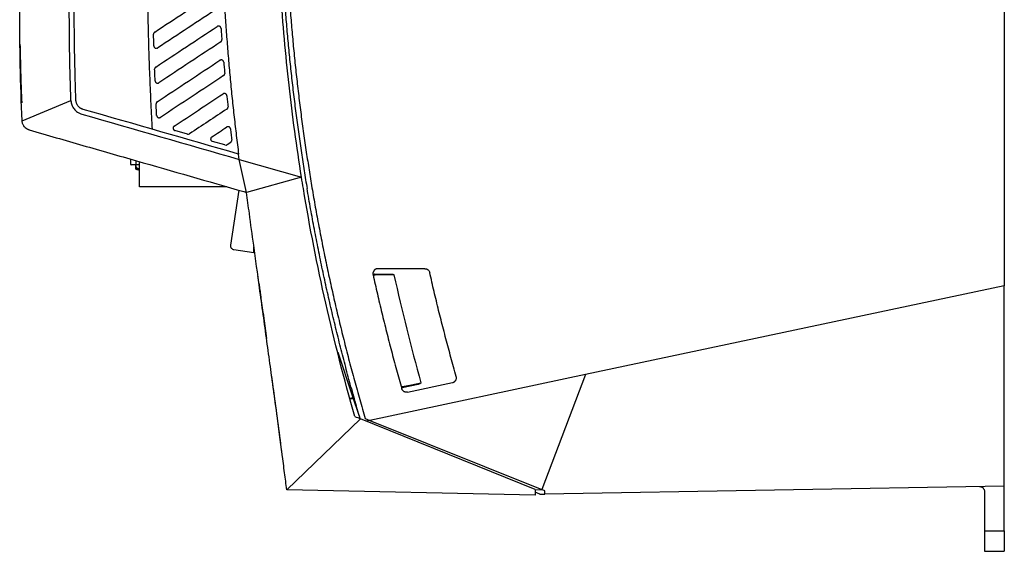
# Model space of a CAD drawing. Header units: millimetres. Extents: x 87 to 936, y -49 to 894.
# Tile 69 of 107: x 705 to 903, y 297 to 405. Entities that reach past the tile are written whole.
import ezdxf

# ---------------------------------------------------------------- set-up
doc = ezdxf.new("R2010")
doc.units = ezdxf.units.MM

msp = doc.modelspace()

# ---------------------------------------------------------------- linework, layer by layer
at = {"color": 7, "linetype": 'Continuous', "lineweight": 25}
for p, q in [((903.39, 424.49), (903.39, 351.12)), ((704.92, 399.65), (704.91, 399.77)), ((705.33, 384.4), (715.18, 388.54)), ((738.66, 381.72), (736.14, 382.44)), ((746.24, 379.54), (743.72, 380.26)), ((746.66, 379.6), (747.4, 380.09)), ((749.13, 376.62), (748.99, 377.7)), ((727.25, 375.6), (727.25, 376.67)), ((727.25, 375.6), (728.25, 375.6)), ((728.25, 375.5), (727.35, 375.5)), ((728.19, 375.5), (728.19, 374.85)), ((728.25, 375.6), (728.25, 375.5)), ((729, 375.5), (728.25, 375.5)), ((729, 371.1), (729, 376.17)), ((749.13, 376.62), (761.68, 373.02)), ((750.6, 369.96), (749.13, 376.62)), ((728.29, 375.14), (728.29, 374.85)), ((761.68, 373.02), (750.6, 369.96)), ((746.62, 371.1), (729, 371.1)), ((749.02, 370.41), (747.37, 359.32)), ((750.04, 370.12), (750.6, 369.96)), ((748.04, 358.41), (752.07, 357.81)), ((752.07, 357.81), (752.07, 358.98)), ((776.43, 353.49), (779.68, 353.48)), ((786.55, 354.56), (777.08, 354.56)), ((903.39, 351.12), (818.95, 333.17)), ((903.39, 310.67), (903.39, 351.12)), ((753.5, 348.57), (754.48, 341.51)), ((753.92, 345.58), (754.62, 340.49)), ((768.97, 337.72), (771.91, 328.92)), ((771.91, 333.61), (771.91, 333.61)), ((818.95, 333.17), (775.45, 323.93)), ((818.95, 333.17), (810.14, 309.97)), ((785.17, 331.2), (781.98, 330.53)), ((783.06, 329.63), (792.12, 331.56)), ((772.06, 328.46), (771.42, 328.32)), ((771.91, 328.92), (772.16, 328.92)), ((771.91, 328.92), (773.3, 324.77)), ((758.7, 309.93), (773.59, 324.26)), ((808.78, 309.96), (773.59, 324.26)), ((774.52, 324.3), (775.45, 323.93)), ((775.45, 323.93), (774.77, 323.78)), ((775.45, 323.93), (810.14, 309.97)), ((808.78, 308.86), (758.7, 309.93)), ((808.78, 309.91), (810.14, 309.97)), ((808.78, 309.96), (808.78, 308.86)), ((903.39, 310.67), (810.73, 309.05)), ((903.39, 301.62), (903.39, 310.67)), ((809.73, 309.05), (808.78, 309.44)), ((809.73, 309.05), (809.73, 309.03)), ((809.73, 309.05), (809.73, 309.05)), ((809.73, 309.03), (809.79, 309.03)), ((809.79, 309.03), (810.73, 309.05)), ((810.73, 309.05), (810.73, 309.73)), ((899.39, 309.58), (899.39, 301.62)), ((899.39, 301.62), (903.39, 301.62)), ((899.39, 297.49), (903.39, 297.49))]:
    msp.add_line(p, q, dxfattribs=at)
at = {"color": 8, "linetype": 'Continuous', "lineweight": 25}
for p, q in [((704.91, 399.68), (704.91, 399.68)), ((728.25, 376.39), (728.25, 375.6)), ((728.25, 375.6), (729, 375.6)), ((728.19, 374.85), (728.29, 374.85))]:
    msp.add_line(p, q, dxfattribs=at)
at = {"color": 7, "linetype": 'Continuous', "lineweight": 25, "flags": 128}
for points in [[(728.33, 374.66), (728.31, 374.67), (728.3, 374.68), (728.29, 374.7), (728.28, 374.73), (728.28, 374.75), (728.27, 374.78), (728.28, 374.82), (728.29, 374.85)], [(776.43, 353.49), (776.45, 353.49), (776.46, 353.48), (776.47, 353.46), (776.48, 353.44), (776.48, 353.41), (776.49, 353.38), (776.49, 353.34), (776.5, 353.3)], [(780.32, 353.29), (777.42, 353.3), (776.5, 353.3)], [(782, 330.75), (782.01, 330.71), (782.02, 330.67), (782.02, 330.63), (782.02, 330.6), (782.01, 330.57), (782.01, 330.55), (782, 330.54), (781.98, 330.53)], [(782, 330.75), (782.38, 330.82), (783.86, 331.13), (785.75, 331.53)]]:
    msp.add_lwpolyline(points, dxfattribs=at)
at = {"color": 7, "linetype": 'Continuous', "lineweight": 25}
for centre, radius, start, end in [((727.35, 375.6), 0.1, 180, 270), ((729, 375.5), 0.8, 179.9866, 216.9316), ((728.39, 374.85), 0.2, 180, 250.9852), ((738.81, 405.09), 32.18, 250.9852, 252.2484), ((748.16, 359.2), 0.8, 171.5322, 261.5322), ((1159.36, 436.32), 388.02, 192.3548, 195.6673)]:
    msp.add_arc(centre, radius, start, end, dxfattribs=at)
at = {"color": 8, "linetype": 'Continuous', "lineweight": 25}
msp.add_arc((738.71, 405.09), 31.98, 250.9852, 252.3316, dxfattribs=at)
at = {"color": 7, "linetype": 'Continuous', "lineweight": 25}
for points, knots in [([(761.68, 373.02), (760.7, 379.19), (759.86, 385.38), (758.47, 397.8), (757.92, 404.02), (757.12, 416.5), (756.86, 422.74), (756.63, 435.24), (756.67, 441.49), (756.84, 447.73)], [0, 0, 0, 0, 0.25, 0.25, 0.5, 0.5, 0.75, 0.75, 1, 1, 1, 1]), ([(757.34, 447.73), (757.33, 447.07), (757.3, 445.75), (757.26, 443.76), (757.24, 441.77), (757.22, 439.78), (757.21, 437.79), (757.22, 435.8), (757.23, 433.81), (757.25, 431.82), (757.29, 429.84), (757.33, 427.85), (757.38, 425.86), (757.45, 423.87), (757.52, 421.89), (757.6, 419.9), (757.69, 417.91), (757.79, 415.93), (757.91, 413.94), (758.06, 411.35), (758.28, 408.16), (758.58, 404.37), (758.91, 400.58), (759.28, 396.8), (759.68, 393.02), (760.12, 389.24), (760.59, 385.47), (761.1, 381.7), (761.47, 379.2), (761.65, 377.94)], [0, 0, 0, 0, 0.028422, 0.056839, 0.08525, 0.113658, 0.142061, 0.170462, 0.198861, 0.227259, 0.255656, 0.284052, 0.31245, 0.340848, 0.369249, 0.397652, 0.426059, 0.45447, 0.482886, 0.511307, 0.565627, 0.61993, 0.674221, 0.728506, 0.782789, 0.837075, 0.891369, 0.945676, 1, 1, 1, 1]), ([(758.32, 446.75), (758.31, 446.08), (758.28, 444.73), (758.25, 442.7), (758.23, 440.68), (758.21, 438.65), (758.21, 436.63), (758.22, 434.61), (758.24, 432.58), (758.27, 430.56), (758.31, 428.54), (758.36, 426.51), (758.43, 424.49), (758.5, 422.47), (758.58, 420.45), (758.67, 418.42), (758.77, 416.4), (758.88, 414.38), (759.04, 411.76), (759.26, 408.54), (759.55, 404.72), (759.89, 400.9), (760.25, 397.09), (760.66, 393.28), (761.1, 389.48), (761.57, 385.68), (762.09, 381.88), (762.46, 379.35), (762.64, 378.09)], [0, 0, 0, 0, 0.029401, 0.058796, 0.088186, 0.117572, 0.146954, 0.176334, 0.205712, 0.235089, 0.264465, 0.293842, 0.323219, 0.352599, 0.381981, 0.411366, 0.440756, 0.47015, 0.49955, 0.555177, 0.610786, 0.666384, 0.721975, 0.777563, 0.833155, 0.888755, 0.944368, 1, 1, 1, 1]), ([(731.61, 382.7), (731.56, 383.55), (731.47, 385.24), (731.35, 387.78), (731.24, 390.36), (731.13, 392.95), (731.03, 395.57), (730.94, 398.21), (730.86, 400.87), (730.79, 403.56), (730.73, 406.27), (730.68, 409), (730.63, 411.75), (730.58, 416.23), (730.53, 422.46), (730.54, 429.54), (730.59, 435.75), (730.66, 441.06), (730.74, 444.6), (730.77, 446.36)], [0, 0, 0, 0, 0.039712, 0.079777, 0.120195, 0.160968, 0.202095, 0.243578, 0.285416, 0.327611, 0.370163, 0.413072, 0.456339, 0.499964, 0.623859, 0.749949, 0.833352, 0.916702, 1, 1, 1, 1]), ([(745.15, 446.57), (745.15, 445.72), (745.13, 444.04), (745.13, 441.52), (745.13, 439), (745.14, 436.5), (745.17, 434.01), (745.2, 431.53), (745.25, 429.06), (745.31, 426.6), (745.38, 424.15), (745.45, 421.71), (745.54, 419.29), (745.65, 416.87), (745.76, 414.46), (745.91, 411.56), (746.1, 408.16), (746.36, 404.26), (746.65, 400.4), (746.96, 396.55), (747.31, 392.74), (747.68, 388.94), (748.09, 385.17), (748.52, 381.43), (748.83, 378.94), (748.99, 377.7)], [0, 0, 0, 0, 0.03671, 0.073264, 0.109664, 0.14591, 0.182003, 0.217944, 0.253732, 0.28937, 0.324857, 0.360195, 0.395384, 0.430425, 0.465319, 0.500067, 0.556898, 0.613401, 0.669577, 0.725431, 0.780966, 0.836187, 0.891097, 0.9457, 1, 1, 1, 1]), ([(716.18, 388.58), (716.16, 389.34), (716.11, 390.86), (716.04, 393.14), (715.99, 395.42), (715.94, 397.7), (715.9, 399.98), (715.87, 402.27), (715.86, 404.55), (715.85, 406.07), (715.85, 406.83)], [0, 0, 0, 0, 0.125023, 0.250035, 0.375038, 0.500035, 0.625028, 0.750018, 0.875008, 1, 1, 1, 1]), ([(745.45, 403.08), (745.44, 403.11), (745.44, 403.15), (745.42, 403.23), (745.38, 403.3), (745.33, 403.38), (745.26, 403.44), (745.13, 403.52), (744.97, 403.56), (744.81, 403.53), (744.72, 403.49), (744.68, 403.47), (744.67, 403.46)], [0, 0, 0, 0, 0.065076, 0.137754, 0.218255, 0.306393, 0.401418, 0.501927, 0.726072, 0.87766, 0.965178, 1, 1, 1, 1]), ([(745.45, 403.08), (745.47, 402.71), (745.53, 401.94), (745.59, 401.18), (745.62, 400.8)], [0, 0, 0, 0, 0.495342, 1, 1, 1, 1]), ([(704.91, 399.88), (704.91, 400.01), (704.91, 400.14), (704.9, 400.4), (704.9, 400.52), (704.9, 400.77), (704.89, 400.88), (704.89, 401.1), (704.89, 401.2), (704.88, 401.48), (704.88, 401.63), (704.88, 401.83), (704.88, 401.88), (704.88, 401.88)], [0, 0, 0, 0, 0.125, 0.125, 0.25, 0.25, 0.375, 0.375, 0.5, 0.5, 0.75, 0.75, 1, 1, 1, 1]), ([(704.91, 399.68), (704.91, 399.73), (704.9, 399.82), (704.9, 399.95), (704.9, 400.09), (704.9, 400.22), (704.9, 400.35), (704.9, 400.48), (704.89, 400.7), (704.89, 400.99), (704.89, 401.32), (704.88, 401.58), (704.88, 401.73), (704.88, 401.82), (704.88, 401.87), (704.88, 401.88), (704.88, 401.88)], [0, 0, 0, 0, 0.039703, 0.079032, 0.118135, 0.157166, 0.196276, 0.235619, 0.275345, 0.404381, 0.533522, 0.65421, 0.77502, 0.85016, 0.924802, 1, 1, 1, 1]), ([(732.07, 402.32), (732.05, 402.31), (732.01, 402.28), (731.97, 402.23), (731.93, 402.18), (731.89, 402.12), (731.85, 402.02), (731.84, 401.94), (731.84, 401.89), (731.84, 401.89)], [0, 0, 0, 0, 0.133355, 0.261207, 0.383557, 0.500406, 0.739755, 0.97031, 1, 1, 1, 1]), ([(731.91, 399.53), (731.9, 399.87), (731.87, 400.65), (731.85, 401.44), (731.84, 401.89)], [0, 0, 0, 0, 0.428506, 1, 1, 1, 1]), ([(704.91, 399.88), (704.94, 398.38), (705, 395.38), (705.11, 391.43), (705.22, 388.99), (705.25, 388.04)], [0, 0, 0, 0, 0.38029, 0.76058, 1, 1, 1, 1]), ([(731.91, 399.53), (731.91, 399.52), (731.91, 399.49), (731.92, 399.44), (731.94, 399.38), (731.97, 399.31), (732.01, 399.24), (732.08, 399.17), (732.17, 399.1), (732.28, 399.06), (732.41, 399.04), (732.55, 399.06), (732.64, 399.11), (732.68, 399.13)], [0, 0, 0, 0, 0.037861, 0.086352, 0.145472, 0.215215, 0.295573, 0.386537, 0.488095, 0.600235, 0.722943, 0.856203, 1, 1, 1, 1]), ([(745.39, 400.34), (745.41, 400.36), (745.45, 400.39), (745.5, 400.44), (745.54, 400.5), (745.57, 400.55), (745.6, 400.62), (745.61, 400.68), (745.62, 400.74), (745.62, 400.78), (745.62, 400.8)], [0, 0, 0, 0, 0.137759, 0.271868, 0.402329, 0.529144, 0.652316, 0.771847, 0.88774, 1, 1, 1, 1]), ([(732.29, 395.27), (732.27, 395.26), (732.23, 395.23), (732.18, 395.18), (732.14, 395.13), (732.11, 395.07), (732.09, 395.01), (732.07, 394.95), (732.06, 394.89), (732.06, 394.86), (732.06, 394.84)], [0, 0, 0, 0, 0.136731, 0.270107, 0.400128, 0.526797, 0.650116, 0.770088, 0.886715, 1, 1, 1, 1]), ([(745.99, 396.25), (745.99, 396.27), (745.98, 396.31), (745.96, 396.37), (745.94, 396.44), (745.89, 396.51), (745.82, 396.6), (745.68, 396.69), (745.5, 396.73), (745.34, 396.69), (745.26, 396.66), (745.22, 396.63), (745.21, 396.63)], [0, 0, 0, 0, 0.054418, 0.11453, 0.180576, 0.252604, 0.374776, 0.501079, 0.729709, 0.882512, 0.96869, 1, 1, 1, 1]), ([(745.99, 396.25), (746.02, 395.88), (746.09, 395.13), (746.16, 394.37), (746.19, 393.99)], [0, 0, 0, 0, 0.497456, 1, 1, 1, 1]), ([(732.15, 392.5), (732.14, 392.84), (732.11, 393.62), (732.08, 394.4), (732.06, 394.84)], [0, 0, 0, 0, 0.437014, 1, 1, 1, 1]), ([(745.97, 393.53), (745.99, 393.54), (746.02, 393.57), (746.07, 393.61), (746.11, 393.66), (746.14, 393.72), (746.16, 393.77), (746.18, 393.83), (746.19, 393.88), (746.19, 393.94), (746.19, 393.98), (746.19, 393.99)], [0, 0, 0, 0, 0.122885, 0.242822, 0.359814, 0.473862, 0.584967, 0.693131, 0.798356, 0.900645, 1, 1, 1, 1]), ([(732.15, 392.5), (732.15, 392.47), (732.16, 392.43), (732.17, 392.36), (732.2, 392.29), (732.24, 392.23), (732.29, 392.17), (732.35, 392.11), (732.44, 392.06), (732.55, 392.02), (732.68, 392.01), (732.81, 392.03), (732.89, 392.08), (732.93, 392.1)], [0, 0, 0, 0, 0.062382, 0.127841, 0.196381, 0.268002, 0.342708, 0.420499, 0.501377, 0.626013, 0.750662, 0.875324, 1, 1, 1, 1]), ([(746.62, 389.49), (746.62, 389.51), (746.62, 389.55), (746.6, 389.62), (746.57, 389.68), (746.53, 389.74), (746.47, 389.8), (746.41, 389.85), (746.33, 389.9), (746.22, 389.94), (746.09, 389.94), (745.96, 389.92), (745.89, 389.88), (745.85, 389.86)], [0, 0, 0, 0, 0.062649, 0.128283, 0.196906, 0.268519, 0.343124, 0.420723, 0.501317, 0.625966, 0.750628, 0.875306, 1, 1, 1, 1]), ([(746.62, 389.49), (746.66, 389.12), (746.74, 388.37), (746.82, 387.62), (746.86, 387.25)], [0, 0, 0, 0, 0.499419, 1, 1, 1, 1]), ([(715.18, 388.54), (715.19, 388.49), (715.19, 388.38), (715.21, 388.23), (715.23, 388.07), (715.27, 387.92), (715.31, 387.77), (715.39, 387.52), (715.54, 387.19), (715.81, 386.8), (716.13, 386.44), (716.45, 386.18), (716.77, 385.99), (717.05, 385.86), (717.25, 385.8), (717.35, 385.76)], [0, 0, 0, 0, 0.041937, 0.083568, 0.125008, 0.166369, 0.207769, 0.249322, 0.37371, 0.499224, 0.625065, 0.75002, 0.833106, 0.916124, 1, 1, 1, 1]), ([(717.63, 386.72), (717.59, 386.74), (717.51, 386.76), (717.39, 386.81), (717.27, 386.86), (717.16, 386.92), (717, 387.02), (716.81, 387.18), (716.6, 387.41), (716.42, 387.67), (716.31, 387.92), (716.24, 388.15), (716.2, 388.36), (716.19, 388.51), (716.18, 388.58)], [0, 0, 0, 0, 0.0512705, 0.1020872, 0.1526491, 0.2031582, 0.2538171, 0.3768011, 0.4997433, 0.6225513, 0.7457741, 0.8301329, 0.9145595, 1, 1, 1, 1]), ([(732.58, 388.27), (732.56, 388.26), (732.52, 388.23), (732.47, 388.18), (732.44, 388.13), (732.39, 388.06), (732.36, 387.97), (732.35, 387.88), (732.35, 387.84), (732.35, 387.83)], [0, 0, 0, 0, 0.134003, 0.262069, 0.384198, 0.500391, 0.730885, 0.951926, 1, 1, 1, 1]), ([(732.46, 385.5), (732.44, 385.89), (732.41, 386.66), (732.37, 387.44), (732.35, 387.83)], [0, 0, 0, 0, 0.49917, 1, 1, 1, 1]), ([(746.64, 386.78), (746.66, 386.79), (746.69, 386.82), (746.74, 386.86), (746.78, 386.92), (746.81, 386.97), (746.83, 387.03), (746.85, 387.08), (746.86, 387.14), (746.86, 387.19), (746.86, 387.23), (746.86, 387.25)], [0, 0, 0, 0, 0.12321, 0.243391, 0.360546, 0.474674, 0.58578, 0.693863, 0.798925, 0.90097, 1, 1, 1, 1]), ([(732.46, 385.5), (732.47, 385.48), (732.47, 385.43), (732.49, 385.36), (732.52, 385.3), (732.56, 385.23), (732.61, 385.17), (732.67, 385.12), (732.75, 385.07), (732.86, 385.03), (732.99, 385.02), (733.12, 385.05), (733.2, 385.09), (733.24, 385.11)], [0, 0, 0, 0, 0.065521, 0.133035, 0.202542, 0.274046, 0.347548, 0.423051, 0.500554, 0.625396, 0.75025, 0.875118, 1, 1, 1, 1]), ([(706.78, 382.56), (706.73, 382.57), (706.65, 382.6), (706.52, 382.65), (706.4, 382.71), (706.29, 382.77), (706.19, 382.84), (706.09, 382.91), (706, 382.99), (705.92, 383.07), (705.84, 383.14), (705.77, 383.23), (705.71, 383.31), (705.62, 383.44), (705.52, 383.63), (705.42, 383.88), (705.35, 384.14), (705.34, 384.31), (705.33, 384.4)], [0, 0, 0, 0, 0.055458, 0.109491, 0.162099, 0.213281, 0.263039, 0.311371, 0.358279, 0.403763, 0.447822, 0.490457, 0.531668, 0.571455, 0.680439, 0.788186, 0.894704, 1, 1, 1, 1]), ([(736, 383.34), (735.98, 383.33), (735.95, 383.3), (735.9, 383.25), (735.86, 383.2), (735.83, 383.15), (735.8, 383.09), (735.79, 383.04), (735.78, 382.98), (735.77, 382.9), (735.78, 382.81), (735.83, 382.69), (735.9, 382.58), (736, 382.49), (736.09, 382.46), (736.14, 382.44)], [0, 0, 0, 0, 0.059343, 0.117169, 0.173478, 0.228272, 0.28155, 0.333313, 0.383563, 0.4323, 0.533932, 0.641514, 0.755049, 0.874544, 1, 1, 1, 1]), ([(747.36, 382.79), (747.35, 382.81), (747.35, 382.85), (747.33, 382.92), (747.3, 382.98), (747.25, 383.04), (747.2, 383.1), (747.14, 383.15), (747.07, 383.19), (746.97, 383.22), (746.83, 383.24), (746.69, 383.21), (746.61, 383.16), (746.58, 383.15)], [0, 0, 0, 0, 0.06303, 0.128894, 0.197594, 0.269132, 0.343511, 0.420732, 0.500795, 0.600088, 0.712497, 0.912384, 1, 1, 1, 1]), ([(706.78, 382.56), (710.38, 381.52), (713.99, 380.49), (721.2, 378.41), (732.01, 375.3), (742.83, 372.19), (750.04, 370.12)], [0, 0, 0, 0, 0.25, 0.25, 0.5, 1, 1, 1, 1]), ([(747.36, 382.79), (747.4, 382.42), (747.49, 381.68), (747.58, 380.94), (747.62, 380.57)], [0, 0, 0, 0, 0.500388, 1, 1, 1, 1]), ([(743.58, 381.16), (743.56, 381.15), (743.53, 381.12), (743.48, 381.07), (743.44, 381.02), (743.41, 380.97), (743.38, 380.91), (743.37, 380.86), (743.36, 380.8), (743.35, 380.72), (743.36, 380.62), (743.41, 380.51), (743.48, 380.4), (743.59, 380.31), (743.67, 380.28), (743.72, 380.26)], [0, 0, 0, 0, 0.058552, 0.115814, 0.171785, 0.226467, 0.27986, 0.331965, 0.382783, 0.432316, 0.535312, 0.643572, 0.757103, 0.875911, 1, 1, 1, 1]), ([(747.4, 380.09), (747.42, 380.1), (747.46, 380.13), (747.5, 380.18), (747.54, 380.23), (747.58, 380.29), (747.6, 380.34), (747.62, 380.4), (747.62, 380.46), (747.63, 380.51), (747.62, 380.55), (747.62, 380.57)], [0, 0, 0, 0, 0.123907, 0.244612, 0.362115, 0.476419, 0.587525, 0.695433, 0.800147, 0.901669, 1, 1, 1, 1]), ([(761.65, 377.94), (761.75, 377.34), (761.93, 376.14), (762.21, 374.33), (762.5, 372.53), (762.7, 371.33), (762.8, 370.73)], [0, 0, 0, 0, 0.250003, 0.5, 0.749997, 1, 1, 1, 1]), ([(762.64, 378.09), (762.73, 377.49), (762.92, 376.29), (763.2, 374.49), (763.49, 372.69), (763.69, 371.5), (763.79, 370.9)], [0, 0, 0, 0, 0.250003, 0.5, 0.749997, 1, 1, 1, 1]), ([(729, 374.7), (728.88, 374.72), (728.67, 374.75), (728.45, 374.9), (728.37, 375.01), (728.36, 375.03)], [0, 0, 0, 0, 0.487148, 0.92193, 1, 1, 1, 1]), ([(758.7, 309.93), (758.56, 311.07), (758.25, 313.45), (757.77, 317.16), (757.25, 321.16), (756.68, 325.45), (756.06, 330.03), (755.39, 334.89), (754.44, 341.82), (753.31, 349.98), (752.13, 358.56), (751.26, 364.98), (750.78, 368.54), (750.6, 369.96)], [0, 0, 0, 0, 0.056956, 0.118735, 0.185339, 0.256768, 0.333021, 0.414099, 0.500001, 0.679159, 0.822208, 0.929154, 1, 1, 1, 1]), ([(773.48, 324.31), (773.29, 324.96), (772.9, 326.28), (772.34, 328.25), (771.79, 330.23), (771.25, 332.21), (770.71, 334.2), (770.19, 336.2), (769.67, 338.19), (769.17, 340.2), (768.67, 342.2), (768.19, 344.22), (767.71, 346.23), (767.25, 348.25), (766.79, 350.28), (766.35, 352.3), (765.91, 354.34), (765.49, 356.37), (765.07, 358.41), (764.67, 360.46), (764.27, 362.51), (763.89, 364.56), (763.52, 366.61), (763.15, 368.67), (762.92, 370.05), (762.8, 370.73)], [0, 0, 0, 0, 0.043028, 0.086102, 0.129219, 0.17238, 0.215585, 0.258832, 0.302121, 0.345451, 0.388823, 0.432235, 0.475686, 0.519177, 0.562707, 0.606275, 0.64988, 0.693522, 0.7372, 0.780914, 0.824664, 0.868447, 0.912265, 0.956116, 1, 1, 1, 1]), ([(763.79, 370.9), (763.9, 370.25), (764.12, 368.94), (764.46, 366.99), (764.82, 365.03), (765.18, 363.08), (765.55, 361.13), (765.94, 359.18), (766.33, 357.23), (766.73, 355.29), (767.15, 353.35), (767.57, 351.4), (768, 349.46), (768.59, 346.87), (769.35, 343.63), (770.31, 339.74), (771.3, 335.86), (772.34, 332), (773.4, 328.14), (774.15, 325.58), (774.52, 324.3)], [0, 0, 0, 0, 0.041489, 0.082981, 0.124475, 0.165973, 0.207476, 0.248984, 0.2905, 0.332023, 0.373555, 0.415098, 0.456651, 0.498216, 0.581908, 0.665565, 0.749194, 0.832804, 0.916403, 1, 1, 1, 1]), ([(777.08, 354.56), (777.05, 354.55), (776.98, 354.55), (776.88, 354.54), (776.79, 354.51), (776.7, 354.48), (776.61, 354.44), (776.53, 354.4), (776.46, 354.34), (776.39, 354.29), (776.33, 354.22), (776.28, 354.16), (776.23, 354.09), (776.19, 354.02), (776.16, 353.95), (776.13, 353.88), (776.11, 353.81), (776.09, 353.74), (776.08, 353.67), (776.08, 353.6), (776.08, 353.53), (776.08, 353.47), (776.09, 353.4), (776.1, 353.36), (776.1, 353.34)], [0, 0, 0, 0, 0.056415, 0.111786, 0.166113, 0.219397, 0.271636, 0.322832, 0.372984, 0.422092, 0.470157, 0.517177, 0.563154, 0.608086, 0.651975, 0.69482, 0.736621, 0.777378, 0.817091, 0.85576, 0.893386, 0.929968, 0.965506, 1, 1, 1, 1]), ([(779.68, 353.48), (779.79, 353.48), (779.91, 353.47), (780.08, 353.44), (780.14, 353.42), (780.22, 353.39), (780.25, 353.38), (780.29, 353.34), (780.32, 353.32), (780.32, 353.29)], [0, 0, 0, 0, 0.5, 0.5, 0.75, 0.75, 0.875, 0.875, 1, 1, 1, 1]), ([(786.55, 354.56), (786.59, 354.55), (786.65, 354.55), (786.75, 354.54), (786.84, 354.52), (786.93, 354.49), (787.02, 354.45), (787.1, 354.4), (787.18, 354.34), (787.3, 354.23), (787.44, 354.05), (787.5, 353.87), (787.53, 353.78)], [0, 0, 0, 0, 0.073853, 0.145727, 0.216273, 0.28618, 0.356158, 0.426911, 0.499124, 0.57344, 0.784938, 1, 1, 1, 1]), ([(792.88, 332.81), (792.7, 333.45), (792.34, 334.71), (791.81, 336.61), (791.3, 338.51), (790.79, 340.41), (790.3, 342.32), (789.81, 344.22), (789.33, 346.13), (788.87, 348.04), (788.41, 349.95), (787.96, 351.86), (787.68, 353.14), (787.53, 353.78)], [0, 0, 0, 0, 0.091109, 0.182177, 0.273206, 0.364195, 0.455144, 0.546053, 0.636922, 0.727751, 0.818541, 0.90929, 1, 1, 1, 1]), ([(753.09, 351.57), (753.08, 351.65), (753.04, 351.94), (752.99, 352.32), (752.94, 352.67), (752.91, 352.88), (752.89, 353.02), (752.89, 353.03), (752.89, 353.04)], [0, 0, 0, 0, 0.094035, 0.342914, 0.514563, 0.681219, 0.842991, 1, 1, 1, 1]), ([(753.09, 351.57), (753.09, 351.57), (753.09, 351.57), (753.09, 351.55), (753.1, 351.53), (753.1, 351.49), (753.11, 351.45), (753.11, 351.39), (753.12, 351.32), (753.13, 351.25), (753.15, 351.16), (753.16, 351.06), (753.18, 350.95), (753.19, 350.83), (753.22, 350.62), (753.27, 350.27), (753.33, 349.85), (753.38, 349.47), (753.42, 349.18), (753.46, 348.87), (753.49, 348.67), (753.5, 348.57)], [0, 0, 0, 0, 0.035371, 0.071385, 0.107994, 0.145137, 0.182747, 0.22075, 0.259072, 0.297672, 0.33657, 0.375792, 0.415358, 0.455287, 0.495595, 0.614522, 0.743193, 0.800993, 0.870815, 0.935917, 1, 1, 1, 1]), ([(776.1, 353.34), (776.24, 352.7), (776.53, 351.41), (776.97, 349.49), (777.41, 347.57), (777.87, 345.65), (778.34, 343.73), (778.82, 341.81), (779.3, 339.89), (779.8, 337.98), (780.31, 336.07), (780.82, 334.15), (781.35, 332.25), (781.71, 330.97), (781.89, 330.34)], [0, 0, 0, 0, 0.08314, 0.166315, 0.249525, 0.332771, 0.416051, 0.499367, 0.582718, 0.666104, 0.749525, 0.832982, 0.916473, 1, 1, 1, 1]), ([(756.3, 328.22), (756.29, 328.27), (756.28, 328.39), (756.26, 328.56), (756.23, 328.73), (756.21, 328.9), (756.17, 329.16), (756.13, 329.5), (756.07, 329.91), (756.02, 330.32), (755.95, 330.83), (755.86, 331.43), (755.8, 331.94), (755.75, 332.26), (755.72, 332.47), (755.7, 332.63), (755.69, 332.73), (755.68, 332.79), (755.67, 332.83), (755.67, 332.83), (755.67, 332.83)], [0, 0, 0, 0, 0.025198, 0.050311, 0.075387, 0.100469, 0.125604, 0.187494, 0.249351, 0.311055, 0.372721, 0.496947, 0.62349, 0.686392, 0.74922, 0.811701, 0.874161, 0.916126, 0.957996, 1, 1, 1, 1]), ([(792.12, 331.56), (792.16, 331.57), (792.22, 331.58), (792.31, 331.62), (792.39, 331.65), (792.46, 331.7), (792.53, 331.75), (792.59, 331.8), (792.65, 331.85), (792.69, 331.91), (792.74, 331.97), (792.81, 332.08), (792.89, 332.27), (792.92, 332.5), (792.91, 332.68), (792.89, 332.77), (792.88, 332.81)], [0, 0, 0, 0, 0.0588363, 0.1157203, 0.1706518, 0.2236308, 0.274657, 0.3237305, 0.3708511, 0.4160187, 0.4592333, 0.5004948, 0.6674126, 0.8302617, 0.9144426, 1, 1, 1, 1]), ([(783.06, 329.63), (783.02, 329.63), (782.95, 329.61), (782.85, 329.61), (782.75, 329.61), (782.62, 329.63), (782.48, 329.68), (782.32, 329.76), (782.17, 329.87), (782.04, 330.01), (781.94, 330.17), (781.91, 330.28), (781.89, 330.34)], [0, 0, 0, 0, 0.06928, 0.137775, 0.206228, 0.275382, 0.387596, 0.500168, 0.631165, 0.762521, 0.880989, 1, 1, 1, 1]), ([(785.75, 331.53), (785.76, 331.5), (785.75, 331.47), (785.71, 331.42), (785.69, 331.41), (785.62, 331.35), (785.56, 331.33), (785.4, 331.26), (785.29, 331.22), (785.17, 331.2)], [0, 0, 0, 0, 0.125, 0.125, 0.25, 0.25, 0.5, 0.5, 1, 1, 1, 1]), ([(810.73, 309.73), (810.63, 309.77), (810.43, 309.85), (810.24, 309.93), (810.14, 309.97)], [0, 0, 0, 0, 0.500447, 1, 1, 1, 1]), ([(898.38, 310.58), (898.41, 310.58), (898.47, 310.58), (898.57, 310.56), (898.66, 310.54), (898.79, 310.5), (898.94, 310.43), (899.1, 310.3), (899.23, 310.14), (899.32, 309.97), (899.38, 309.78), (899.39, 309.64), (899.39, 309.58)], [0, 0, 0, 0, 0.059971, 0.119407, 0.178874, 0.238931, 0.369359, 0.500379, 0.62443, 0.748985, 0.874246, 1, 1, 1, 1]), ([(899.39, 301.62), (899.39, 301.05), (899.39, 300.49), (899.39, 299.49), (899.39, 299.03), (899.39, 298.28), (899.39, 297.99), (899.39, 297.59), (899.39, 297.49), (899.39, 297.49)], [0, 0, 0, 0, 0.25, 0.25, 0.5, 0.5, 0.75, 0.75, 1, 1, 1, 1]), ([(903.39, 301.62), (903.39, 301.55), (903.39, 301.41), (903.39, 301.19), (903.39, 300.98), (903.39, 300.78), (903.39, 300.58), (903.39, 300.38), (903.39, 300.18), (903.39, 299.8), (903.39, 299.26), (903.39, 298.64), (903.39, 298.14), (903.39, 297.83), (903.39, 297.65), (903.39, 297.56), (903.39, 297.5), (903.39, 297.49), (903.39, 297.49)], [0, 0, 0, 0, 0.0314887, 0.0627955, 0.0939797, 0.1251011, 0.1562201, 0.1873967, 0.2186911, 0.2501625, 0.3750559, 0.500029, 0.6249223, 0.7498954, 0.8126174, 0.874888, 0.9371887, 1, 1, 1, 1])]:
    msp.add_open_spline(points, degree=3, knots=knots, dxfattribs=at)
for points in [[(732.07, 402.32), (736.12, 405), (740.17, 407.68), (744.22, 410.36)], [(744.91, 407.22), (740.84, 404.52), (736.76, 401.83), (732.68, 399.13)], [(705.33, 384.4), (705.02, 391.87), (704.86, 399.34), (704.85, 406.81)], [(715.18, 388.54), (714.97, 394.64), (714.86, 400.73), (714.85, 406.83)], [(732.29, 395.27), (736.42, 398), (740.54, 400.73), (744.67, 403.46)], [(745.39, 400.34), (741.24, 397.6), (737.08, 394.85), (732.93, 392.1)], [(732.58, 388.27), (736.79, 391.06), (741, 393.84), (745.21, 396.63)], [(745.97, 393.53), (741.73, 390.72), (737.48, 387.92), (733.24, 385.11)], [(736, 383.34), (739.28, 385.51), (742.57, 387.68), (745.85, 389.86)], [(717.35, 385.76), (727.94, 382.72), (738.54, 379.67), (749.13, 376.62)], [(748.99, 377.7), (738.54, 380.71), (728.08, 383.72), (717.63, 386.72)], [(746.64, 386.78), (744.12, 385.11), (741.6, 383.45), (739.08, 381.78)], [(738.66, 381.72), (738.8, 381.68), (738.96, 381.7), (739.08, 381.78)], [(743.58, 381.16), (744.58, 381.82), (745.58, 382.48), (746.58, 383.15)], [(746.24, 379.54), (746.38, 379.5), (746.54, 379.52), (746.66, 379.6)], [(762.05, 370.72), (761.93, 371.48), (761.8, 372.25), (761.68, 373.02)], [(772.44, 324.73), (768.08, 339.84), (764.61, 355.2), (762.05, 370.72)], [(776.1, 353.36), (776.19, 353.45), (776.31, 353.49), (776.43, 353.49)], [(781.75, 330.81), (781.82, 330.75), (781.92, 330.73), (782, 330.75)], [(757.9, 316.21), (757.38, 320.21), (756.84, 324.21), (756.3, 328.22)], [(771.42, 328.32), (771.65, 328.32), (771.88, 328.32), (772.11, 328.32)], [(772.44, 324.73), (772.82, 324.57), (773.21, 324.42), (773.59, 324.26)]]:
    msp.add_open_spline(points, degree=3, dxfattribs=at)
at = {"color": 8, "linetype": 'Continuous', "lineweight": 25}
msp.add_open_spline([(776.5, 353.3), (776.46, 353.3), (776.39, 353.29), (776.3, 353.24), (776.26, 353.19), (776.24, 353.16)], degree=3, knots=[0, 0, 0, 0, 0.35564, 0.711362, 1, 1, 1, 1], dxfattribs=at)

doc.saveas('drawing.dxf')
